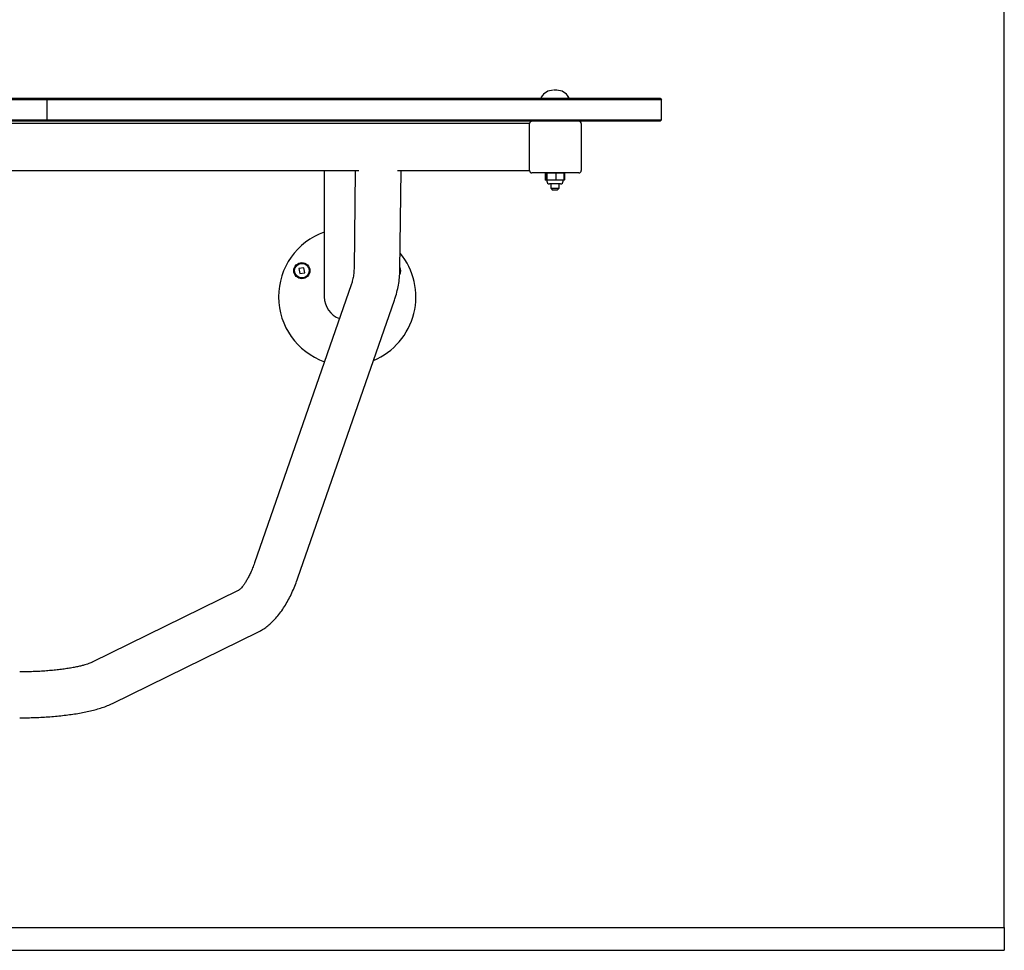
# Model space of a CAD drawing. Header units: inches. Extents: x 0 to 180, y 0 to 140.
# Tile 5 of 31: x 35 to 57, y 15 to 35. Entities that reach past the tile are written whole.
import ezdxf

# ---------------------------------------------------------------- set-up
doc = ezdxf.new("R2010")
doc.units = ezdxf.units.IN
doc.header["$MEASUREMENT"] = 0
doc.linetypes.add('SLD-Solid', pattern=[0])

msp = doc.modelspace()

# ---------------------------------------------------------------- linework, layer by layer
at = {"color": 7, "linetype": 'SLD-Solid', "lineweight": 25}
for p, q in [((56.5524981, 15.2713418), (56.5524981, 38.7713418)), ((17.0170961, 33.3243103), (35.1115481, 33.3243103)), ((35.1115481, 33.2943103), (17.0170961, 33.2943103)), ((35.1115481, 33.3243103), (35.7320981, 33.3243103)), ((35.7020981, 33.2943103), (35.1115481, 33.2943103)), ((35.7320981, 33.3243103), (35.7020981, 33.2943103)), ((35.7020981, 32.8543103), (35.7020981, 33.2943103)), ((36.7020961, 33.2943103), (35.7020981, 33.2943103)), ((35.7320981, 33.3243103), (36.7020961, 33.3243103)), ((36.7020961, 33.3243103), (48.0879001, 33.3243103)), ((48.0879001, 33.2943103), (36.7020961, 33.2943103)), ((46.4650681, 33.3452358), (46.4650681, 33.3393103)), ((47.0650681, 33.3393103), (47.0650681, 33.3452358)), ((48.0879001, 33.3243103), (49.0578981, 33.3243103)), ((49.0878981, 33.2943103), (48.0879001, 33.2943103)), ((49.0578981, 33.3243103), (49.0878981, 33.2943103)), ((49.0878981, 32.8543103), (49.0878981, 33.2943103)), ((17.0170961, 32.8543103), (35.1115481, 32.8543103)), ((35.1115481, 32.8243103), (17.0170961, 32.8243103)), ((35.1115481, 32.8543103), (35.7020981, 32.8543103)), ((35.7320981, 32.8243103), (35.1115481, 32.8243103)), ((35.7020981, 32.8543103), (36.7020961, 32.8543103)), ((35.7320981, 32.8243103), (35.7020981, 32.8543103)), ((36.7020961, 32.8243103), (35.7320981, 32.8243103)), ((36.7020961, 32.8543103), (48.0879001, 32.8543103)), ((48.0879001, 32.8243103), (36.7020961, 32.8243103)), ((48.0879001, 32.8543103), (49.0878981, 32.8543103)), ((49.0578981, 32.8243103), (48.0879001, 32.8243103)), ((49.0878981, 32.8543103), (49.0578981, 32.8243103)), ((46.2128981, 32.7736214), (18.8920981, 32.7736214)), ((42.6593722, 32.7736214), (42.2399981, 32.7736214)), ((46.2128981, 31.7493103), (46.2128981, 32.7743103)), ((47.3378981, 32.7743103), (47.3378981, 31.7493103)), ((22.6125987, 31.7499993), (42.4923976, 31.7499993)), ((41.7399981, 31.7499993), (41.7399981, 30.0004757)), ((42.4109913, 31.7499993), (42.3875222, 29.6076531)), ((43.3327892, 31.7499993), (46.2128981, 31.7499993)), ((43.3874622, 29.5966989), (43.4110513, 31.7499993)), ((47.2878981, 31.6993103), (46.2628981, 31.6993103)), ((46.5546522, 31.6913103), (46.56363, 31.6993103)), ((46.5704352, 31.6913103), (46.5546522, 31.6913103)), ((46.5546522, 31.6913103), (46.5546522, 31.5473103)), ((46.5546522, 31.5473103), (46.5704352, 31.5473103)), ((46.56363, 31.5393103), (46.5546522, 31.5473103)), ((46.5787396, 31.5393103), (46.56363, 31.5393103)), ((46.5704352, 31.6913103), (46.5787396, 31.6993103)), ((46.5856251, 31.6913103), (46.5704352, 31.6913103)), ((46.5704352, 31.6913103), (46.5704352, 31.5473103)), ((46.5704352, 31.5473103), (46.5856251, 31.5473103)), ((46.5787396, 31.5393103), (46.5704352, 31.5473103)), ((46.5932814, 31.5393103), (46.5787396, 31.5393103)), ((46.5856251, 31.6913103), (46.5932814, 31.6993103)), ((46.780258, 31.6913103), (46.5856251, 31.6913103)), ((46.5856251, 31.6913103), (46.5856251, 31.5473103)), ((46.5856251, 31.5473103), (46.780258, 31.5473103)), ((46.5932814, 31.5393103), (46.5856251, 31.5473103)), ((46.5871467, 31.5393103), (46.5871467, 31.5193103)), ((46.7796099, 31.5393103), (46.5932814, 31.5393103)), ((46.7796099, 31.6993103), (46.780258, 31.6913103)), ((46.7796099, 31.5393103), (46.780258, 31.5473103)), ((46.9513967, 31.5393103), (46.7796099, 31.5393103)), ((46.780258, 31.6913103), (46.780258, 31.5473103)), ((46.9597011, 31.6913103), (46.780258, 31.6913103)), ((46.780258, 31.5473103), (46.9597011, 31.5473103)), ((46.9429896, 31.5193103), (46.9429896, 31.5393103)), ((46.9513967, 31.6993103), (46.9597011, 31.6913103)), ((46.9597011, 31.5473103), (46.9513967, 31.5393103)), ((46.9665063, 31.5393103), (46.9513967, 31.5393103)), ((46.9597011, 31.6913103), (46.9597011, 31.5473103)), ((46.9754841, 31.6913103), (46.9597011, 31.6913103)), ((46.9597011, 31.5473103), (46.9754841, 31.5473103)), ((46.9665063, 31.6993103), (46.9754841, 31.6913103)), ((46.9754841, 31.5473103), (46.9665063, 31.5393103)), ((46.9754841, 31.6913103), (46.9754841, 31.5473103)), ((46.8829896, 31.4593103), (46.6471467, 31.4593103)), ((46.6713181, 31.4593103), (46.6713181, 31.3672545)), ((46.6713181, 31.3672545), (46.7142623, 31.3243103)), ((46.6713181, 31.3672545), (46.8521305, 31.3672545)), ((46.815874, 31.3243103), (46.7142623, 31.3243103)), ((46.815874, 31.3243103), (46.8588181, 31.3672545)), ((46.8521305, 31.3672545), (46.8588181, 31.3672545)), ((46.8588181, 31.3672545), (46.8588181, 31.4593103)), ((41.7399981, 30.0004757), (41.7399981, 29.0004757)), ((41.2976417, 29.6355124), (41.1870584, 29.6177545)), ((41.1870584, 29.6177545), (41.2048163, 29.5071713)), ((41.3153996, 29.5249292), (41.2976417, 29.6355124)), ((41.2048163, 29.5071713), (41.3153996, 29.5249292)), ((42.324707, 29.2605386), (40.2208671, 23.2109333)), ((41.1653818, 22.8824643), (43.2692217, 28.9320696)), ((39.8650787, 22.6031883), (36.6866574, 21.0455348)), ((37.1267244, 20.1475698), (40.3051457, 21.7052234)), ((8.5524981, 15.2713418), (56.5524981, 15.2713418)), ((56.5524981, 15.2713418), (56.5524981, 14.7713418)), ((8.5524981, 14.7713418), (56.5524981, 14.7713418))]:
    msp.add_line(p, q, dxfattribs=at)
for radius in [0.175, 0.159]:
    msp.add_circle((41.251229, 29.5713418), radius, dxfattribs=at)
for centre, radius, start, end in [((46.7248758, 33.1993103), 0.3, 90, 149.20159034), ((46.8052605, 33.1993103), 0.3, 30.79840966, 90), ((46.4800681, 33.3452358), 0.015, 149.20159034, 180), ((46.4800681, 33.3393103), 0.015, 180, 270), ((47.0500681, 33.3393103), 0.015, 270, 0), ((47.0500681, 33.3452358), 0.015, 0, 30.79840966), ((46.2628981, 32.7743103), 0.05, 90, 180), ((47.2878981, 32.7743103), 0.05, 0, 90), ((46.2628981, 31.7493103), 0.05, 180, 270), ((47.2878981, 31.7493103), 0.05, 270, 0), ((46.6471467, 31.5193103), 0.06, 180, 270), ((46.8829896, 31.5193103), 0.06, 270, 0), ((42.2399981, 29.0004757), 1.496063, 109.52453762, 250.61678452), ((42.2399981, 29.0004757), 1.496063, 292.49128478, 39.68040087), ((43.2287673, 29.5713418), 0.175, 332.17652564, 24.5240022), ((42.2399981, 29.0004757), 0.5, 180, 250.20372914)]:
    msp.add_arc(centre, radius, start, end, dxfattribs=at)
for points, knots in [([(46.7248819, 33.4993103), (46.7248799, 33.4993103), (46.7243844, 33.4993103), (46.726067, 33.4993103), (46.7277429, 33.4993103)], [0, 0, 0, 0, 0.0040196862, 1, 1, 1, 1]), ([(46.7689477, 33.4993103), (46.7666562, 33.4993103), (46.7616467, 33.4993103), (46.7539385, 33.4993103), (46.7469325, 33.4993103), (46.743114, 33.4993103), (46.7415224, 33.4993103)], [0, 0, 0, 0, 0.2372591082, 0.5186794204, 0.7993763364, 1, 1, 1, 1]), ([(46.8023934, 33.4993103), (46.8000172, 33.4993103), (46.7963465, 33.4993103), (46.7882242, 33.4993103), (46.7810232, 33.4993103), (46.7731675, 33.4993103), (46.7656055, 33.4993103), (46.7609627, 33.4993103), (46.7589852, 33.4993103)], [0, 0, 0, 0, 0.2793690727, 0.4315667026, 0.5833731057, 0.7355705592, 0.8873767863, 1, 1, 1, 1]), ([(42.3875222, 29.6076531), (42.3871289, 29.5920536), (42.3858488, 29.5412778), (42.375698, 29.4536531), (42.3546853, 29.3530372), (42.3337598, 29.2884712), (42.324707, 29.2605386)], [0, 0, 0, 0, 0.1393460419, 0.4535672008, 0.7636015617, 1, 1, 1, 1]), ([(43.2692217, 28.9320696), (43.2792892, 28.9622686), (43.3065575, 29.0440636), (43.3412822, 29.1793021), (43.3697362, 29.3372502), (43.3843201, 29.4766709), (43.3865801, 29.5630045), (43.3874622, 29.5966989)], [0, 0, 0, 0, 0.1389704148, 0.3764060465, 0.6132292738, 0.8490508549, 1, 1, 1, 1]), ([(40.2208671, 23.2109333), (40.2138535, 23.1911795), (40.1937334, 23.1345106), (40.1588277, 23.0470198), (40.1162925, 22.95238), (40.0733986, 22.8683846), (40.0312057, 22.7956723), (39.9908383, 22.7347869), (39.9535681, 22.6859662), (39.9208004, 22.6491232), (39.8939819, 22.62372), (39.8747974, 22.6088176), (39.8663385, 22.6038138), (39.8653634, 22.6033297), (39.8650787, 22.6031883)], [0, 0, 0, 0, 0.0525784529, 0.1508342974, 0.2479466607, 0.3435884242, 0.4375467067, 0.5296383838, 0.6197506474, 0.7079031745, 0.7943360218, 0.8796269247, 0.9648461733, 1, 1, 1, 1]), ([(40.3051457, 21.7052234), (40.3279038, 21.717024), (40.3834902, 21.7458469), (40.4674847, 21.8016883), (40.5578671, 21.8741036), (40.6459904, 21.9589233), (40.7318377, 22.0563919), (40.814537, 22.1661222), (40.8930874, 22.2868389), (40.9666596, 22.4168665), (41.0348278, 22.5545796), (41.0962601, 22.6961361), (41.1387649, 22.806768), (41.1605729, 22.8687883), (41.1653818, 22.8824643)], [0, 0, 0, 0, 0.0561858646, 0.1372329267, 0.2213535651, 0.3098349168, 0.4024137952, 0.4981103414, 0.5954608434, 0.6929176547, 0.7896445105, 0.8853995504, 0.9747296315, 1, 1, 1, 1]), ([(36.6866574, 21.0455348), (36.6809018, 21.0427977), (36.6665884, 21.035991), (36.6330458, 21.0222028), (36.5845109, 21.0049102), (36.5232899, 20.986003), (36.4496621, 20.9662864), (36.3640672, 20.9464357), (36.2672836, 20.9270648), (36.1602363, 20.9086839), (36.0439694, 20.8917163), (35.9195923, 20.8765053), (35.7882541, 20.8633249), (35.6511261, 20.8523955), (35.5093914, 20.8438687), (35.3642438, 20.8379241), (35.2288846, 20.8347192), (35.1421502, 20.8343699), (35.1047797, 20.8342194)], [0, 0, 0, 0, 0.0357715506, 0.0889607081, 0.1447640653, 0.2035016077, 0.2647870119, 0.3282168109, 0.3934009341, 0.4599920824, 0.5276962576, 0.5962718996, 0.6655234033, 0.7352927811, 0.805451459, 0.8758930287, 0.9465271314, 1, 1, 1, 1]), ([(35.1047797, 19.8342194), (35.1339257, 19.834303), (35.2184164, 19.8345454), (35.3580223, 19.8372381), (35.5224761, 19.8432729), (35.68488, 19.852327), (35.8444903, 19.8643379), (36.0006259, 19.879315), (36.1526685, 19.8972644), (36.3000897, 19.9182249), (36.4424819, 19.9422856), (36.5796083, 19.9696223), (36.711462, 20.0005792), (36.8384094, 20.0357423), (36.9611514, 20.0763723), (37.0562984, 20.1140743), (37.110389, 20.1398005), (37.1267244, 20.1475698)], [0, 0, 0, 0, 0.0359894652, 0.1043289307, 0.1727270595, 0.2412364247, 0.3099288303, 0.3788880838, 0.4482170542, 0.518047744, 0.5885564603, 0.6599876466, 0.7326924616, 0.8071915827, 0.8842696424, 0.965049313, 1, 1, 1, 1])]:
    msp.add_open_spline(points, degree=3, knots=knots, dxfattribs=at)

doc.saveas('drawing.dxf')
